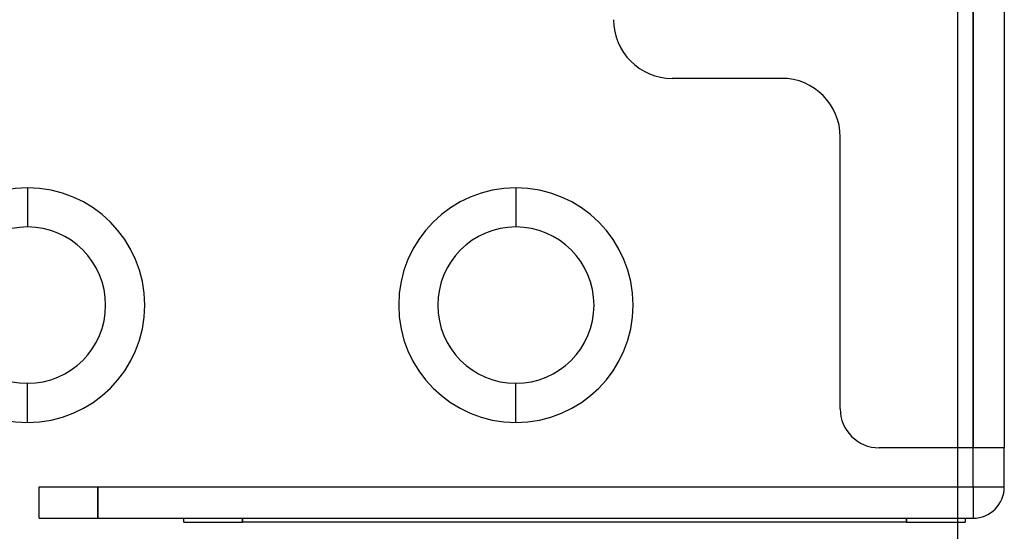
# Model space of a CAD drawing. Header units: millimetres. Extents: x -1 to 50, y 0 to 191.
# Tile 29 of 146: x 25 to 50, y 14 to 28. Entities that reach past the tile are written whole.
import ezdxf

# ---------------------------------------------------------------- set-up
doc = ezdxf.new("R2010")
doc.units = ezdxf.units.MM
doc.layers.add('MAIN-1', color=7, linetype='Continuous')
doc.layers.add('MAIN-2', color=7, linetype='Continuous')

msp = doc.modelspace()

# ---------------------------------------------------------------- linework, layer by layer
at = {"layer": 'MAIN-1'}
for p, q in [((48.8, 187.5), (48.8, 5)), ((49.2, 16.6), (49.2, 183.1)), ((50, 183.1), (50, 16.6)), ((49.2, 16.6), (48.8, 16.6)), ((50, 16.6), (49.2, 16.6)), ((49.2, 15.6), (49.2, 16.6)), ((50, 15.6), (50, 16.6)), ((48.8, 15.6), (49.2, 15.6)), ((49.2, 15.6), (50, 15.6)), ((49.2, 15.6), (49.2, 14.8)), ((48.8, 14.8), (49.2, 14.8)), ((48.8, 14.7), (49, 14.7)), ((49, 14.8), (49, 14.7))]:
    msp.add_line(p, q, dxfattribs=at)
for centre, radius, start, end in [((25, 20.25), 2, 90, 270), ((25, 20.25), 2, 270, 90), ((37.5, 20.25), 2, 90, 270), ((37.5, 20.25), 2, 270, 90), ((49.2, 15.6), 0.8, 270, 0)]:
    msp.add_arc(centre, radius, start, end, dxfattribs=at)
at = {"layer": 'MAIN-2'}
for p, q in [((49.2, 183.1), (49.2, 16.6)), ((49.2, 183.1), (49.2, 16.6)), ((41.5, 26.05), (41.5, 26.05)), ((44.3, 26.05), (41.5, 26.05)), ((41.5, 26.05), (41.5, 26.05)), ((44.3, 26.05), (44.3, 26.05)), ((44.3, 26.05), (44.3, 26.05)), ((45.8, 24.55), (45.8, 24.55)), ((45.8, 17.6), (45.8, 24.55)), ((45.8, 24.55), (45.8, 24.55)), ((25, 23.25), (25, 23.25)), ((25, 23.25), (25, 22.25)), ((25, 23.25), (25, 22.25)), ((25, 23.25), (25, 23.25)), ((37.5, 23.25), (37.5, 23.25)), ((37.5, 23.25), (37.5, 22.25)), ((37.5, 23.25), (37.5, 22.25)), ((37.5, 23.25), (37.5, 23.25)), ((25, 22.25), (25, 22.25)), ((25, 22.25), (25, 22.25)), ((37.5, 22.25), (37.5, 22.25)), ((37.5, 22.25), (37.5, 22.25)), ((25, 17.25), (25, 18.25)), ((25, 18.25), (25, 18.25)), ((25, 18.25), (25, 18.25)), ((25, 17.25), (25, 18.25)), ((37.5, 17.25), (37.5, 18.25)), ((37.5, 18.25), (37.5, 18.25)), ((37.5, 18.25), (37.5, 18.25)), ((37.5, 17.25), (37.5, 18.25)), ((45.8, 17.6), (45.8, 17.6)), ((45.8, 17.6), (45.8, 17.6)), ((25, 17.25), (25, 17.25)), ((25, 17.25), (25, 17.25)), ((37.5, 17.25), (37.5, 17.25)), ((37.5, 17.25), (37.5, 17.25)), ((46.8, 16.6), (46.8, 16.6)), ((48.8, 16.6), (46.8, 16.6)), ((46.8, 16.6), (46.8, 16.6)), ((49.2, 16.6), (49.2, 16.6)), ((49.2, 16.6), (49.2, 16.6)), ((25.3, 15.6), (26.8, 15.6)), ((25.3, 14.8), (25.3, 15.6)), ((25.3, 15.6), (25.3, 15.6)), ((26.8, 15.6), (26.8, 14.8)), ((26.8, 14.8), (26.8, 15.6)), ((26.8, 15.6), (48.8, 15.6)), ((49.2, 15.6), (49.2, 15.6)), ((49.2, 15.6), (49.2, 14.8)), ((49.2, 15.6), (49.2, 15.6)), ((49.2, 15.6), (49.2, 15.6)), ((50, 15.6), (50, 15.6)), ((50, 15.6), (50, 15.6)), ((50, 15.6), (50, 15.6)), ((25.3, 14.8), (26.8, 14.8)), ((25.3, 14.8), (25.3, 14.8)), ((26.8, 14.8), (48.8, 14.8)), ((29, 14.8), (29, 14.8)), ((29, 14.7), (29, 14.8)), ((29, 14.7), (30.5, 14.7)), ((29, 14.7), (29, 14.7)), ((30.5, 14.7), (30.5, 14.8)), ((30.5, 14.8), (30.5, 14.7)), ((47.5, 14.7), (30.5, 14.7)), ((47.5, 14.8), (47.5, 14.7)), ((47.5, 14.7), (47.5, 14.8)), ((47.5, 14.7), (48.8, 14.7)), ((49, 14.8), (49, 14.8)), ((49, 14.7), (49, 14.7)), ((49.2, 14.8), (49.2, 14.8))]:
    msp.add_line(p, q, dxfattribs=at)
for centre, radius, start, end in [((41.5, 27.55), 1.5, 180, 270), ((44.3, 24.55), 1.5, 0, 90), ((25, 20.25), 3, 90, 270), ((25, 20.25), 3, 270, 90), ((37.5, 20.25), 3, 90, 270), ((37.5, 20.25), 3, 270, 90), ((46.8, 17.6), 1, 180, 270)]:
    msp.add_arc(centre, radius, start, end, dxfattribs=at)

doc.saveas('drawing.dxf')
